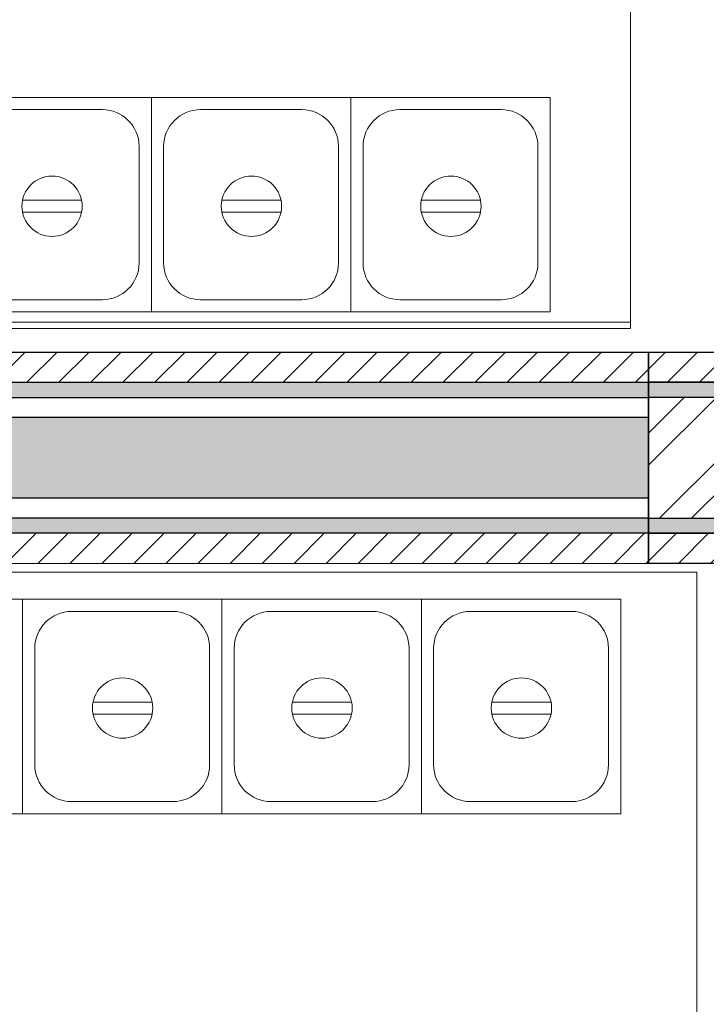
# Model space of a CAD drawing. Extents: x 3940905 to 4145695, y 925352 to 1109797.
# Tile 46 of 256: x 3952871 to 3953440, y 1096398 to 1097214. Entities that reach past the tile are written whole.
import ezdxf

# ---------------------------------------------------------------- set-up
doc = ezdxf.new("R2010")
doc.units = 0
doc.header["$LTSCALE"] = 750
doc.header["$MEASUREMENT"] = 0
doc.layers.add('CIVIL WALLS', color=7, linetype='CONTINUOUS', lineweight=30)
doc.layers.add('CKD Equipments', color=252, linetype='CONTINUOUS', lineweight=0)
doc.layers.add('GLASS', color=5, linetype='CONTINUOUS')
doc.layers.add('S-Hatch_8', color=7, linetype='CONTINUOUS')
pattern_1 = [(45, (-29351.53, 53880.322), (-13.25825215, 13.25825215), [])]
pattern_2 = [(50, (-29351.53, 53880.322), (21.51780548, -1.88256405), [2.25, -24.75]), (355, (-29351.53, 53880.322), (-4.16254001, 22.56576401), [1.8, -19.8]), (100.45144446, (-29349.737, 53880.165), (17.3552654, 20.68319973), [1.91220576, -21.03426336]), (46.1842, (-29351.53, 53886.322), (32.01723992, -4.96557842), [3.375, -37.125]), (96.6356355, (-29348.862, 53885.91), (28.03985837, 29.22355802), [2.86831026, -31.5514128]), (351.184164, (-29351.53, 53886.322), (28.03985835, 29.223558), [2.7, -29.70000003]), (21, (-29348.53, 53884.822), (17.90721156, -12.07856672), [2.25, -24.75]), (326, (-29348.53, 53884.822), (7.29945996, 21.75450135), [1.8, -19.8]), (71.45144474, (-29347.037, 53883.816), (25.2066713, 9.67593458), [1.9122057, -21.03426336]), (37.5, (-29351.53, 53880.322), (0.36479566, 9.986815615), [0, -19.56, 0, -20.1, 0, -19.875]), (7.5, (-29351.53, 53880.322), (7.892086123, 11.832351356), [0, -11.46, 0, -19.11, 0, -7.575]), (327.5, (-29358.22, 53880.322), (16.014673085, -0.676646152), [0, -7.5, 0, -23.4, 0, -31.05]), (317.5, (-29361.22, 53880.322), (17.49558508, 3.00314947), [0, -9.75, 0, -15.54, 0, -22.05])]

msp = doc.modelspace()

# ---------------------------------------------------------------- hatches: boundary and pattern name
at = {"layer": 'CIVIL WALLS', "true_color": 0x136734}
h = msp.add_hatch(dxfattribs=at)
h.set_pattern_fill('AR-CONC', color=116, scale=3)
h.set_pattern_definition(pattern_2)
h.paths.add_polyline_path([(3954110.7, 1095008.09), (3954110.7, 1096788.63), (3953391.91, 1096788.63), (3953391.91, 1096913.63), (3954110.7, 1096913.63), (3954110.7, 1097213.17), (3954123.2, 1097213.17), (3954123.2, 1096901.13), (3953391.91, 1096901.13), (3953391.91, 1096801.13), (3954123.2, 1096801.13), (3954123.2, 1095008.09)])
h = msp.add_hatch(dxfattribs=at)
h.set_pattern_fill('AR-CONC', color=116, scale=3)
h.set_pattern_definition(pattern_2)
h.paths.add_polyline_path([(3951085.95, 1096913.35), (3953391.91, 1096913.63), (3953391.91, 1096788.63), (3951085.95, 1096788.35)])
h.paths.add_polyline_path([(3951085.95, 1096900.85), (3953391.91, 1096901.13), (3953391.91, 1096801.13), (3951085.95, 1096800.85)], flags=17)
at = {"layer": 'GLASS'}
h = msp.add_hatch(color=4, dxfattribs=at)
h.dxf.hatch_style = 1
h.paths.add_polyline_path([(3951586.89, 1096884.71), (3953391.91, 1096884.71), (3953391.91, 1096817.55), (3951586.89, 1096817.55)])
at = {"layer": 'S-Hatch_8'}
h = msp.add_hatch(dxfattribs=at)
h.set_pattern_fill('ANSI31', color=6, scale=150)
h.set_pattern_definition(pattern_1)
h.paths.add_polyline_path([(3954110.73, 1097213.17), (3954110.69, 1096913.63), (3953391.91, 1096913.63), (3953391.91, 1096788.63), (3954110.92, 1096788.63), (3954110.7, 1095008.09), (3954085.7, 1095008.1), (3954085.91, 1096763.63), (3953391.91, 1096763.63), (3953391.91, 1096938.63), (3954085.94, 1096938.63), (3954085.97, 1097213.17)])
at = {"layer": 'S-Hatch_8', "true_color": 0x636466}
h = msp.add_hatch(dxfattribs=at)
h.set_pattern_fill('ANSI32', color=251, scale=150)
h.set_pattern_definition([(45, (-29351.53, 53880.32), (-39.77475644, 39.77475644), []), (45, (-29325.013, 53880.32), (-39.77475644, 39.77475644), [])])
h.paths.add_polyline_path([(3954123.2, 1096801.13), (3954123.2, 1095007.56), (3954220.75, 1095007.56), (3954220.75, 1097212.79), (3954123.2, 1097212.79), (3954123.2, 1096901.13), (3953391.91, 1096901.13), (3953391.91, 1096801.13)])
at = {"layer": 'S-Hatch_8'}
h = msp.add_hatch(dxfattribs=at)
h.set_pattern_fill('ANSI31', color=6, scale=150)
h.set_pattern_definition(pattern_1)
h.paths.add_polyline_path([(3951085.96, 1096938.62), (3953391.91, 1096938.63), (3953391.91, 1096763.63), (3951085.96, 1096763.62)])
h.paths.add_polyline_path([(3951085.96, 1096913.62), (3953391.91, 1096913.63), (3953391.91, 1096788.63), (3951085.96, 1096788.62)], flags=17)

# ---------------------------------------------------------------- linework, layer by layer
at = {"layer": 'CIVIL WALLS', "color": 6}
msp.add_lwpolyline([(3954110.72, 1097213.17), (3954110.69, 1096913.63), (3953391.91, 1096913.63), (3953391.91, 1096788.63), (3954110.92, 1096788.63), (3954110.7, 1095008.09), (3954085.7, 1095008.1), (3954085.91, 1096763.63), (3953391.91, 1096763.63), (3953391.91, 1096938.63), (3954085.94, 1096938.63), (3954085.96, 1097213.17), (3954110.72, 1097213.17)], dxfattribs=at)
at = {"layer": 'CIVIL WALLS', "color": 116, "true_color": 0x136734}
for points in [[(3954110.7, 1095008.09), (3954110.7, 1096788.63), (3953391.91, 1096788.63), (3953391.91, 1096913.63), (3954110.7, 1096913.63), (3954110.7, 1097213.17), (3954123.2, 1097213.17), (3954123.2, 1096901.13), (3953391.91, 1096901.13), (3953391.91, 1096801.13), (3954123.2, 1096801.13), (3954123.2, 1095008.09), (3954110.7, 1095008.09)], [(3951085.96, 1096913.62), (3953391.91, 1096913.63), (3953391.91, 1096788.63), (3951085.96, 1096788.62)]]:
    msp.add_lwpolyline(points, close=True, dxfattribs=at)
at = {"layer": 'CIVIL WALLS'}
for points in [[(3954123.2, 1096801.13), (3954123.2, 1095007.56), (3954220.75, 1095007.56), (3954220.75, 1097212.79), (3954123.2, 1097212.79), (3954123.2, 1096901.13), (3953391.91, 1096901.13), (3953391.91, 1096801.13)], [(3951085.96, 1096901.12), (3953391.91, 1096901.13), (3953391.91, 1096801.13), (3951085.96, 1096801.12)]]:
    msp.add_lwpolyline(points, close=True, dxfattribs=at)
at = {"layer": 'CIVIL WALLS', "color": 6}
msp.add_lwpolyline([(3951085.96, 1096938.62), (3953391.91, 1096938.63), (3953391.91, 1096763.63), (3951085.93, 1096763.08)], close=True, dxfattribs=at)
at = {"layer": 'CKD Equipments'}
for p, q in [((3953376.89, 1097663.47), (3953376.89, 1096963.47)), ((3952815.16, 1097149.66), (3952980.26, 1097149.66)), ((3952980.26, 1096971.86), (3952980.26, 1097149.66)), ((3952980.26, 1097149.66), (3953145.36, 1097149.66)), ((3952980.26, 1096971.86), (3952980.26, 1097149.66)), ((3952980.26, 1097149.66), (3952980.26, 1096971.86)), ((3953145.36, 1096971.86), (3953145.36, 1097149.66)), ((3953145.36, 1097149.66), (3953145.36, 1096971.86)), ((3953145.36, 1096971.86), (3953145.36, 1097149.66)), ((3953145.36, 1097149.66), (3953310.46, 1097149.66)), ((3953145.36, 1096971.86), (3953145.36, 1097149.66)), ((3953145.36, 1097149.66), (3953145.36, 1096971.86)), ((3953310.46, 1096971.86), (3953310.46, 1097149.66)), ((3953310.46, 1097149.66), (3953310.46, 1096971.86)), ((3952855.8, 1097139.5), (3952939.62, 1097139.5)), ((3953020.9, 1097139.5), (3953104.72, 1097139.5)), ((3953186, 1097139.5), (3953269.82, 1097139.5)), ((3952970.1, 1097109.02), (3952970.1, 1097012.5)), ((3952990.42, 1097012.5), (3952990.42, 1097109.02)), ((3953135.2, 1097109.02), (3953135.2, 1097012.5)), ((3953155.52, 1097012.5), (3953155.52, 1097109.02)), ((3953300.3, 1097109.02), (3953300.3, 1097012.5)), ((3952922.54, 1097064.47), (3952873.55, 1097064.47)), ((3953087.64, 1097064.47), (3953038.65, 1097064.47)), ((3953252.74, 1097064.47), (3953203.75, 1097064.47)), ((3952873.55, 1097054.47), (3952922.54, 1097054.47)), ((3953038.65, 1097054.47), (3953087.64, 1097054.47)), ((3953203.75, 1097054.47), (3953252.74, 1097054.47)), ((3952939.62, 1096982.02), (3952855.8, 1096982.02)), ((3953104.72, 1096982.02), (3953020.9, 1096982.02)), ((3953269.82, 1096982.02), (3953186, 1096982.02)), ((3952980.26, 1096971.86), (3952815.16, 1096971.86)), ((3953145.36, 1096971.86), (3952980.26, 1096971.86)), ((3953310.46, 1096971.86), (3953145.36, 1096971.86)), ((3953376.89, 1096963.47), (3951576.89, 1096963.47)), ((3953376.89, 1096963.47), (3953376.89, 1096958.3)), ((3951631.92, 1096756.38), (3953431.92, 1096756.38)), ((3953431.92, 1096756.38), (3953431.92, 1096056.38)), ((3952708.48, 1096733.97), (3952873.58, 1096733.97)), ((3952873.58, 1096556.17), (3952873.58, 1096733.97)), ((3952873.58, 1096733.97), (3953038.68, 1096733.97)), ((3952873.58, 1096556.17), (3952873.58, 1096733.97)), ((3952873.58, 1096733.97), (3952873.58, 1096556.17)), ((3953038.68, 1096556.17), (3953038.68, 1096733.97)), ((3953038.68, 1096733.97), (3953203.78, 1096733.97)), ((3953038.68, 1096556.17), (3953038.68, 1096733.97)), ((3953038.68, 1096733.97), (3953038.68, 1096556.17)), ((3953203.78, 1096556.17), (3953203.78, 1096733.97)), ((3953203.78, 1096733.97), (3953368.88, 1096733.97)), ((3953203.78, 1096556.17), (3953203.78, 1096733.97)), ((3953203.78, 1096733.97), (3953203.78, 1096556.17)), ((3953368.88, 1096556.17), (3953368.88, 1096733.97)), ((3953368.88, 1096556.17), (3953368.88, 1096733.97)), ((3953368.88, 1096733.97), (3953368.88, 1096556.17)), ((3952914.22, 1096723.81), (3952998.04, 1096723.81)), ((3953079.32, 1096723.81), (3953163.14, 1096723.81)), ((3953244.42, 1096723.81), (3953328.24, 1096723.81)), ((3952883.74, 1096596.81), (3952883.74, 1096693.33)), ((3953028.52, 1096693.33), (3953028.52, 1096596.81)), ((3953048.84, 1096596.81), (3953048.84, 1096693.33)), ((3953193.62, 1096693.33), (3953193.62, 1096596.81)), ((3953213.94, 1096596.81), (3953213.94, 1096693.33)), ((3953358.72, 1096693.33), (3953358.72, 1096596.81)), ((3952980.95, 1096648.78), (3952931.96, 1096648.78)), ((3953146.05, 1096648.78), (3953097.06, 1096648.78)), ((3953311.15, 1096648.78), (3953262.16, 1096648.78)), ((3952931.96, 1096638.78), (3952980.95, 1096638.78)), ((3953097.06, 1096638.78), (3953146.05, 1096638.78)), ((3953262.16, 1096638.78), (3953311.15, 1096638.78)), ((3952998.04, 1096566.33), (3952914.22, 1096566.33)), ((3953163.14, 1096566.33), (3953079.32, 1096566.33)), ((3953328.24, 1096566.33), (3953244.42, 1096566.33)), ((3952873.58, 1096556.17), (3952708.48, 1096556.17)), ((3953038.68, 1096556.17), (3952873.58, 1096556.17)), ((3953203.78, 1096556.17), (3953038.68, 1096556.17)), ((3953368.88, 1096556.17), (3953203.78, 1096556.17))]:
    msp.add_line(p, q, dxfattribs=at)
at = {"layer": 'CKD Equipments', "lineweight": 5}
msp.add_line((3953376.89, 1096958.3, -141), (3951576.89, 1096958.3, -141), dxfattribs=at)
at = {"layer": 'CKD Equipments'}
for centre in [(3952898.04, 1097059.47), (3953063.14, 1097059.47), (3953228.24, 1097059.47), (3952956.46, 1096643.78), (3953121.56, 1096643.78), (3953286.66, 1096643.78)]:
    msp.add_circle(centre, 25, dxfattribs=at)
for centre, start, end in [((3952939.62, 1097109.02), 0, 90), ((3953020.9, 1097109.02), 90, 180), ((3953104.72, 1097109.02), 0, 90), ((3953186, 1097109.02), 90, 180), ((3953269.82, 1097109.02), 0, 90), ((3952939.62, 1097012.5), 270, 0), ((3953020.9, 1097012.5), 180, 270), ((3953104.72, 1097012.5), 270, 0), ((3953186, 1097012.5), 180, 270), ((3953269.82, 1097012.5), 270, 0), ((3952914.22, 1096693.33), 90, 180), ((3952998.04, 1096693.33), 0, 90), ((3953079.32, 1096693.33), 90, 180), ((3953163.14, 1096693.33), 0, 90), ((3953244.42, 1096693.33), 90, 180), ((3953328.24, 1096693.33), 0, 90), ((3952914.22, 1096596.81), 180, 270), ((3952998.04, 1096596.81), 270, 0), ((3953079.32, 1096596.81), 180, 270), ((3953163.14, 1096596.81), 270, 0), ((3953244.42, 1096596.81), 180, 270), ((3953328.24, 1096596.81), 270, 0)]:
    msp.add_arc(centre, 30.48, start, end, dxfattribs=at)
at = {"layer": 'GLASS', "lineweight": 30}
msp.add_lwpolyline([(3951586.89, 1096884.71), (3953391.91, 1096884.71), (3953391.91, 1096817.55), (3951586.89, 1096817.55)], close=True, dxfattribs=at)

doc.saveas('drawing.dxf')
